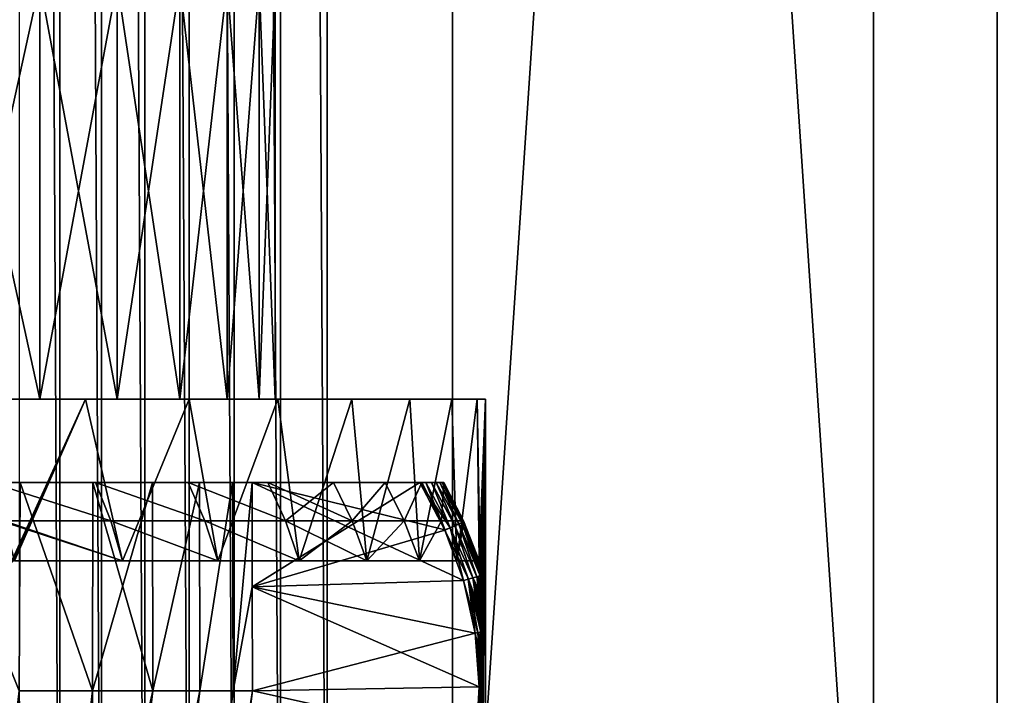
# Model space of a CAD drawing. Header units: metres. Extents: x -30 to 30, y -76 to 64.
# Tile 186 of 256: x 3.63 to 5.99, y -73.51 to -71.89. Entities that reach past the tile are written whole.
import ezdxf

# ---------------------------------------------------------------- set-up
doc = ezdxf.new("R2010")
doc.units = ezdxf.units.M
doc.layers.add('solid_508511', color=7, linetype='CONTINUOUS')

msp = doc.modelspace()

# ---------------------------------------------------------------- linework, layer by layer
at = {"layer": 'solid_508511'}
for points in [[(4.670455, -55.200001, -22.520809), (4.670454, -74.800003, -22.520809), (3.347469, -74.800003, -22.755096)], [(3.347471, -55.200001, -22.755096), (4.670455, -55.200001, -22.520809), (3.347469, -74.800003, -22.755096)], [(3.631377, -55.200001, 22.886688), (3.631376, -74.800003, 22.886688), (3.728477, -74.800003, 22.825157)], [(3.728477, -55.200001, 22.825157), (3.631377, -55.200001, 22.886688), (3.728477, -74.800003, 22.825157)], [(3.728477, -55.200001, 22.825157), (3.728477, -74.800003, 22.825157), (3.828951, -74.800003, 22.769308)], [(3.828952, -55.200001, 22.769308), (3.728477, -55.200001, 22.825157), (3.828951, -74.800003, 22.769308)], [(3.828952, -55.200001, 22.769308), (3.828951, -74.800003, 22.769308), (3.932469, -74.800003, 22.719324)], [(3.932469, -55.200001, 22.719324), (3.828952, -55.200001, 22.769308), (3.932469, -74.800003, 22.719324)], [(3.932469, -55.200001, 22.719324), (3.932469, -74.800003, 22.719324), (4.038687, -74.800003, 22.675369)], [(4.038687, -55.200001, 22.675369), (3.932469, -55.200001, 22.719324), (4.038687, -74.800003, 22.675369)], [(4.038687, -55.200001, 22.675369), (4.038687, -74.800003, 22.675369), (4.147255, -74.800003, 22.637589)], [(4.147255, -55.200001, 22.637589), (4.038687, -55.200001, 22.675369), (4.147255, -74.800003, 22.637589)], [(4.147255, -55.200001, 22.637589), (4.147255, -74.800003, 22.637589), (4.257814, -74.800003, 22.60611)], [(4.257815, -55.200001, 22.60611), (4.147255, -55.200001, 22.637589), (4.257814, -74.800003, 22.60611)], [(4.257815, -55.200001, 22.60611), (4.257814, -74.800003, 22.60611), (4.37, -74.800003, 22.581034)], [(4.257815, -55.200001, 22.60611), (4.37, -74.800003, 22.581034), (4.37, -55.200001, 22.581034)], [(4.37, -55.200001, 22.581034), (4.37, -74.800003, 22.581034), (5.681076, -74.800003, 22.287336)], [(5.681067, -55.200001, 22.287338), (4.37, -55.200001, 22.581034), (5.681076, -74.800003, 22.287336)], [(5.977503, -55.200001, -22.209671), (5.9775, -74.800003, -22.209671), (4.670454, -74.800003, -22.520809)], [(4.670455, -55.200001, -22.520809), (5.977503, -55.200001, -22.209671), (4.670454, -74.800003, -22.520809)], [(5.681067, -55.200001, 22.287338), (5.681076, -74.800003, 22.287336), (6.972765, -74.800003, 21.917585)], [(6.972752, -55.200001, 21.917589), (5.681067, -55.200001, 22.287338), (6.972765, -74.800003, 21.917585)], [(7.264153, -55.200001, -21.822742), (7.26415, -74.800003, -21.822744), (5.9775, -74.800003, -22.209671)], [(5.977503, -55.200001, -22.209671), (7.264153, -55.200001, -21.822742), (5.9775, -74.800003, -22.209671)], [(3.461849, -72.800003, 2.465382), (3.461849, -71.800003, 2.465382), (3.680661, -71.800003, 2.124903)], [(3.461849, -72.800003, 2.465382), (3.680661, -71.800003, 2.124903), (3.680661, -72.800003, 2.124903)], [(3.680661, -72.800003, -2.124903), (3.680661, -71.800003, -2.124903), (3.461849, -71.800003, -2.465382)], [(3.680661, -72.800003, -2.124903), (3.461849, -71.800003, -2.465382), (3.461849, -72.800003, -2.465382)], [(3.680661, -72.800003, 2.124903), (3.680661, -71.800003, 2.124903), (3.865899, -71.800003, 1.765602)], [(3.680661, -72.800003, 2.124903), (3.865899, -71.800003, 1.765602), (3.865899, -72.800003, 1.765602)], [(3.865899, -72.800003, -1.765602), (3.865899, -71.800003, -1.765602), (3.680661, -71.800003, -2.124903)], [(3.865899, -72.800003, -1.765602), (3.680661, -71.800003, -2.124903), (3.680661, -72.800003, -2.124903)], [(3.865899, -72.800003, 1.765602), (3.865899, -71.800003, 1.765602), (4.016248, -71.800003, 1.390051)], [(3.865899, -72.800003, 1.765602), (4.016248, -71.800003, 1.390051), (4.016248, -72.800003, 1.390051)], [(4.016248, -72.800003, -1.390051), (4.016248, -71.800003, -1.390051), (3.865899, -71.800003, -1.765602)], [(4.016248, -72.800003, -1.390051), (3.865899, -71.800003, -1.765602), (3.865899, -72.800003, -1.765602)], [(4.016248, -72.800003, 1.390051), (4.016248, -71.800003, 1.390051), (4.130211, -71.800003, 1.00194)], [(4.016248, -72.800003, 1.390051), (4.130211, -71.800003, 1.00194), (4.130211, -72.800003, 1.00194)], [(4.130211, -72.800003, -1.00194), (4.130211, -71.800003, -1.00194), (4.016248, -71.800003, -1.390051)], [(4.130211, -72.800003, -1.00194), (4.016248, -71.800003, -1.390051), (4.016248, -72.800003, -1.390051)], [(4.130211, -72.800003, 1.00194), (4.130211, -71.800003, 1.00194), (4.206727, -71.800003, 0.604939)], [(4.130211, -72.800003, 1.00194), (4.206727, -71.800003, 0.604939), (4.206727, -72.800003, 0.604939)], [(4.206727, -72.800003, -0.604939), (4.206727, -71.800003, -0.604939), (4.130211, -71.800003, -1.00194)], [(4.206727, -72.800003, -0.604939), (4.130211, -71.800003, -1.00194), (4.130211, -72.800003, -1.00194)], [(4.206727, -72.800003, 0.604939), (4.206727, -71.800003, 0.604939), (4.245193, -71.800003, 0.202094)], [(4.206727, -72.800003, 0.604939), (4.245193, -71.800003, 0.202094), (4.245193, -72.800003, 0.202094)], [(4.245193, -72.800003, -0.202094), (4.245193, -71.800003, -0.202094), (4.206727, -71.800003, -0.604939)], [(4.245193, -72.800003, -0.202094), (4.206727, -71.800003, -0.604939), (4.206727, -72.800003, -0.604939)], [(4.245193, -72.800003, 0.202094), (4.245193, -71.800003, 0.202094), (4.245193, -71.800003, -0.202094)], [(4.245193, -72.800003, 0.202094), (4.245193, -71.800003, -0.202094), (4.245193, -72.800003, -0.202094)], [(3.680661, -72.800003, -2.124903), (3.461849, -72.800003, -2.465382), (3.510294, -72.800003, -3.200056)], [(3.461849, -72.800003, 2.465382), (3.680661, -72.800003, 2.124903), (3.510294, -72.800003, 3.200056)], [(3.620086, -73.187752, -3.075301), (3.790518, -72.800003, -2.862597), (3.510294, -72.800003, -3.200056)], [(3.680661, -72.800003, -2.124903), (3.510294, -72.800003, -3.200056), (3.790518, -72.800003, -2.862597)], [(3.607515, -73.199722, 3.090038), (3.510294, -72.800003, 3.200056), (3.790518, -72.800003, 2.862597)], [(3.680661, -72.800003, 2.124903), (3.790518, -72.800003, 2.862597), (3.510294, -72.800003, 3.200056)], [(3.610525, -73.194603, 3.086521), (3.607515, -73.199722, 3.090038), (3.790518, -72.800003, 2.862597)], [(3.613652, -73.190842, 3.08286), (3.610525, -73.194603, 3.086521), (3.790518, -72.800003, 2.862597)], [(3.616839, -73.188538, 3.079119), (3.613652, -73.190842, 3.08286), (3.790518, -72.800003, 2.862597)], [(3.620086, -73.187752, 3.075301), (3.616839, -73.188538, 3.079119), (3.790518, -72.800003, 2.862597)], [(3.879107, -73.187752, -2.741356), (3.790518, -72.800003, -2.862597), (3.620086, -73.187752, -3.075301)], [(3.879107, -73.187752, 2.741356), (3.620086, -73.187752, 3.075301), (3.790518, -72.800003, 2.862597)], [(3.865899, -72.800003, -1.765602), (3.680661, -72.800003, -2.124903), (3.790518, -72.800003, -2.862597)], [(3.680661, -72.800003, 2.124903), (3.865899, -72.800003, 1.765602), (3.790518, -72.800003, 2.862597)], [(3.879107, -73.187752, -2.741356), (4.038582, -72.800003, -2.500471), (3.790518, -72.800003, -2.862597)], [(3.865899, -72.800003, -1.765602), (3.790518, -72.800003, -2.862597), (4.038582, -72.800003, -2.500471)], [(3.879107, -73.187752, 2.741356), (3.790518, -72.800003, 2.862597), (4.038582, -72.800003, 2.500471)], [(4.016248, -72.800003, 1.390051), (4.038582, -72.800003, 2.500471), (3.790518, -72.800003, 2.862597)], [(3.865899, -72.800003, 1.765602), (4.016248, -72.800003, 1.390051), (3.790518, -72.800003, 2.862597)], [(4.016248, -72.800003, -1.390051), (3.865899, -72.800003, -1.765602), (4.038582, -72.800003, -2.500471)], [(3.879107, -73.187752, -2.741356), (4.10742, -73.187752, -2.385708), (4.038582, -72.800003, -2.500471)], [(4.10742, -73.187752, 2.385708), (3.879107, -73.187752, 2.741356), (4.038582, -72.800003, 2.500471)], [(4.130211, -72.800003, -1.00194), (4.016248, -72.800003, -1.390051), (4.038582, -72.800003, -2.500471)], [(4.016248, -72.800003, 1.390051), (4.130211, -72.800003, 1.00194), (4.038582, -72.800003, 2.500471)], [(4.10742, -73.187752, -2.385708), (4.251965, -72.800003, -2.117381), (4.038582, -72.800003, -2.500471)], [(4.130211, -72.800003, -1.00194), (4.038582, -72.800003, -2.500471), (4.251965, -72.800003, -2.117381)], [(4.10742, -73.187752, 2.385708), (4.038582, -72.800003, 2.500471), (4.251965, -72.800003, 2.117381)], [(4.245193, -72.800003, 0.202094), (4.251965, -72.800003, 2.117381), (4.038582, -72.800003, 2.500471)], [(4.206727, -72.800003, 0.604939), (4.245193, -72.800003, 0.202094), (4.038582, -72.800003, 2.500471)], [(4.130211, -72.800003, 1.00194), (4.206727, -72.800003, 0.604939), (4.038582, -72.800003, 2.500471)], [(4.10742, -73.187752, -2.385708), (4.303217, -73.187752, -2.011174), (4.251965, -72.800003, -2.117381)], [(4.303217, -73.187752, 2.011174), (4.10742, -73.187752, 2.385708), (4.251965, -72.800003, 2.117381)], [(4.206727, -72.800003, -0.604939), (4.130211, -72.800003, -1.00194), (4.251965, -72.800003, -2.117381)], [(4.245193, -72.800003, -0.202094), (4.206727, -72.800003, -0.604939), (4.251965, -72.800003, -2.117381)], [(4.245193, -72.800003, 0.202094), (4.251965, -72.800003, -2.117381), (4.251965, -72.800003, 2.117381)], [(4.245193, -72.800003, 0.202094), (4.245193, -72.800003, -0.202094), (4.251965, -72.800003, -2.117381)], [(4.251965, -72.800003, 2.117381), (4.251965, -72.800003, -2.117381), (4.429285, -72.800003, -1.715788)], [(4.303217, -73.187752, -2.011174), (4.429285, -72.800003, -1.715788), (4.251965, -72.800003, -2.117381)], [(4.251965, -72.800003, 2.117381), (4.429285, -72.800003, -1.715788), (4.429285, -72.800003, 1.715788)], [(4.303217, -73.187752, 2.011174), (4.251965, -72.800003, 2.117381), (4.429285, -72.800003, 1.715788)], [(4.303217, -73.187752, -2.011174), (4.464949, -73.187752, -1.620719), (4.429285, -72.800003, -1.715788)], [(4.464949, -73.187752, 1.620719), (4.303217, -73.187752, 2.011174), (4.429285, -72.800003, 1.715788)], [(4.429285, -72.800003, 1.715788), (4.429285, -72.800003, -1.715788), (4.568642, -72.800003, -1.300012)], [(4.464949, -73.187752, -1.620719), (4.568642, -72.800003, -1.300012), (4.429285, -72.800003, -1.715788)], [(4.429285, -72.800003, 1.715788), (4.568642, -72.800003, -1.300012), (4.568642, -72.800003, 1.300012)], [(4.464949, -73.187752, 1.620719), (4.429285, -72.800003, 1.715788), (4.568642, -72.800003, 1.300012)], [(4.464949, -73.187752, -1.620719), (4.591335, -73.187752, -1.217434), (4.568642, -72.800003, -1.300012)], [(4.591335, -73.187752, 1.217434), (4.464949, -73.187752, 1.620719), (4.568642, -72.800003, 1.300012)], [(4.568642, -72.800003, 1.300012), (4.568642, -72.800003, -1.300012), (4.669134, -72.800003, -0.872746)], [(4.591335, -73.187752, -1.217434), (4.669134, -72.800003, -0.872746), (4.568642, -72.800003, -1.300012)], [(4.568642, -72.800003, 1.300012), (4.669134, -72.800003, -0.872746), (4.669134, -72.800003, 0.872746)], [(4.591335, -73.187752, 1.217434), (4.568642, -72.800003, 1.300012), (4.669134, -72.800003, 0.872746)], [(4.591335, -73.187752, -1.217434), (4.681374, -73.187752, -0.804512), (4.669134, -72.800003, -0.872746)], [(4.681374, -73.187752, 0.804512), (4.591335, -73.187752, 1.217434), (4.669134, -72.800003, 0.872746)], [(4.669134, -72.800003, 0.872746), (4.669134, -72.800003, -0.872746), (4.729737, -72.800003, -0.438321)], [(4.681374, -73.187752, -0.804512), (4.729737, -72.800003, -0.438321), (4.669134, -72.800003, -0.872746)], [(4.669134, -72.800003, 0.872746), (4.729737, -72.800003, -0.438321), (4.729737, -72.800003, 0.438321)], [(4.681374, -73.187752, 0.804512), (4.669134, -72.800003, 0.872746), (4.729737, -72.800003, 0.438321)], [(4.681374, -73.187752, -0.804512), (4.734354, -73.187752, -0.385222), (4.729737, -72.800003, -0.438321)], [(4.681374, -73.187752, 0.804512), (4.729737, -72.800003, 0.438321), (4.734354, -73.187752, 0.385222)], [(4.75, -72.800003), (4.75, -75.599998, 0), (4.729737, -75.599998, 0.438275)], [(4.7385, -73.758148, 0.330331), (4.75, -72.800003), (4.729737, -75.599998, 0.438275)], [(4.729737, -72.800003, 0.438321), (4.729737, -72.800003, -0.438321), (4.75, -72.800003)], [(4.737691, -73.263336, -0.341733), (4.75, -72.800003), (4.729737, -72.800003, -0.438321)], [(4.73749, -73.251015, -0.344512), (4.737691, -73.263336, -0.341733), (4.729737, -72.800003, -0.438321)], [(4.737272, -73.239899, -0.347502), (4.73749, -73.251015, -0.344512), (4.729737, -72.800003, -0.438321)], [(4.737037, -73.229935, -0.350687), (4.737272, -73.239899, -0.347502), (4.729737, -72.800003, -0.438321)], [(4.736872, -73.223915, -0.352911), (4.737037, -73.229935, -0.350687), (4.729737, -72.800003, -0.438321)], [(4.736785, -73.221031, -0.354072), (4.736872, -73.223915, -0.352911), (4.729737, -72.800003, -0.438321)], [(4.736514, -73.213081, -0.357686), (4.736785, -73.221031, -0.354072), (4.729737, -72.800003, -0.438321)], [(4.736217, -73.205986, -0.361599), (4.736514, -73.213081, -0.357686), (4.729737, -72.800003, -0.438321)], [(4.735887, -73.199745, -0.365895), (4.736217, -73.205986, -0.361599), (4.729737, -72.800003, -0.438321)], [(4.735528, -73.194618, -0.370514), (4.735887, -73.199745, -0.365895), (4.729737, -72.800003, -0.438321)], [(4.735149, -73.190842, -0.37532), (4.735528, -73.194618, -0.370514), (4.729737, -72.800003, -0.438321)], [(4.734758, -73.188538, -0.380223), (4.735149, -73.190842, -0.37532), (4.729737, -72.800003, -0.438321)], [(4.734354, -73.187752, -0.385222), (4.734758, -73.188538, -0.380223), (4.729737, -72.800003, -0.438321)], [(4.734354, -73.187752, 0.385222), (4.729737, -72.800003, 0.438321), (4.75, -72.800003)], [(4.734839, -73.188896, 0.37921), (4.734354, -73.187752, 0.385222), (4.75, -72.800003)], [(4.735313, -73.192291, 0.373236), (4.734839, -73.188896, 0.37921), (4.75, -72.800003)], [(4.735759, -73.197739, 0.367543), (4.735313, -73.192291, 0.373236), (4.75, -72.800003)], [(4.736164, -73.204895, 0.362283), (4.735759, -73.197739, 0.367543), (4.75, -72.800003)], [(4.736521, -73.21328, 0.357588), (4.736164, -73.204895, 0.362283), (4.75, -72.800003)], [(4.73684, -73.222824, 0.353341), (4.736521, -73.21328, 0.357588), (4.75, -72.800003)], [(4.737129, -73.23365, 0.349436), (4.73684, -73.222824, 0.353341), (4.75, -72.800003)], [(4.737394, -73.245865, 0.345833), (4.737129, -73.23365, 0.349436), (4.75, -72.800003)], [(4.737634, -73.259567, 0.342531), (4.737394, -73.245865, 0.345833), (4.75, -72.800003)], [(4.737848, -73.274796, 0.339552), (4.737634, -73.259567, 0.342531), (4.75, -72.800003)], [(4.737691, -73.263336, -0.341733), (4.737875, -73.276924, -0.339184), (4.75, -72.800003)], [(4.738038, -73.291733, 0.336891), (4.737848, -73.274796, 0.339552), (4.75, -72.800003)], [(4.737875, -73.276924, -0.339184), (4.73804, -73.291931, -0.336863), (4.75, -72.800003)], [(4.738204, -73.310661, 0.334543), (4.738038, -73.291733, 0.336891), (4.75, -72.800003)], [(4.73804, -73.291931, -0.336863), (4.75, -75.599998, 0), (4.75, -72.800003)], [(4.738347, -73.331848, 0.332516), (4.738204, -73.310661, 0.334543), (4.75, -72.800003)], [(4.738466, -73.355515, 0.330818), (4.738347, -73.331848, 0.332516), (4.75, -72.800003)], [(4.73848, -73.358788, 0.330621), (4.738466, -73.355515, 0.330818), (4.75, -72.800003)], [(4.738562, -73.381874, 0.329438), (4.73848, -73.358788, 0.330621), (4.75, -72.800003)], [(4.7385, -73.758148, 0.330331), (4.738611, -73.730423, 0.328729), (4.75, -72.800003)], [(4.738638, -73.411079, 0.328339), (4.738562, -73.381874, 0.329438), (4.75, -72.800003)], [(4.738611, -73.730423, 0.328729), (4.73871, -73.698563, 0.327298), (4.75, -72.800003)], [(4.7387, -73.443481, 0.327453), (4.738638, -73.411079, 0.328339), (4.75, -72.800003)], [(4.738752, -73.479782, 0.326686), (4.7387, -73.443481, 0.327453), (4.75, -72.800003)], [(4.73871, -73.698563, 0.327298), (4.738791, -73.661949, 0.32613), (4.75, -72.800003)], [(4.738765, -73.489174, 0.326511), (4.738752, -73.479782, 0.326686), (4.75, -72.800003)], [(4.738802, -73.52076, 0.325971), (4.738765, -73.489174, 0.326511), (4.75, -72.800003)], [(4.738791, -73.661949, 0.32613), (4.738843, -73.619911, 0.325369), (4.75, -72.800003)], [(4.738843, -73.567184, 0.325373), (4.738802, -73.52076, 0.325971), (4.75, -72.800003)], [(4.738843, -73.619911, 0.325369), (4.738843, -73.567184, 0.325373), (4.75, -72.800003)], [(3.814515, -73, -2.68724), (3.562355, -73, -3.013536), (3.199474, -73, -2.72584)], [(3.430082, -73, -2.429272), (3.814515, -73, -2.68724), (3.199474, -73, -2.72584)], [(3.814518, -73, 2.687236), (3.199474, -73, 2.72584), (3.484001, -73, 3.010367)], [(3.814518, -73, 2.687236), (3.430082, -73, 2.429272), (3.199474, -73, 2.72584)], [(3.430082, -73, -2.429272), (4.036906, -73, -2.339909), (3.814515, -73, -2.68724)], [(3.430082, -73, -2.429272), (3.633304, -73, -2.113276), (4.036906, -73, -2.339909)], [(3.631409, -73.5, -2.116532), (3.633304, -73, -2.113276), (3.430082, -73, -2.429272)], [(4.036909, -73, 2.339905), (3.633304, -73, 2.113276), (3.430082, -73, 2.429272)], [(3.631409, -73.5, 2.116532), (3.430082, -73, 2.429272), (3.633304, -73, 2.113276)], [(3.814518, -73, 2.687236), (4.036909, -73, 2.339905), (3.430082, -73, 2.429272)], [(3.814518, -73, 2.687236), (3.484001, -73, 3.010367), (3.562361, -73, 3.013532)], [(3.85063, -73.091713, -2.717283), (3.594695, -73.091713, -3.04781), (3.562355, -73, -3.013536)], [(3.85063, -73.091713, -2.717283), (3.562355, -73, -3.013536), (3.814515, -73, -2.68724)], [(3.85063, -73.091713, 2.717283), (3.562361, -73, 3.013532), (3.594695, -73.091713, 3.04781)], [(3.85063, -73.091713, 2.717283), (3.814518, -73, 2.687236), (3.562361, -73, 3.013532)], [(3.631409, -73.5, -2.116532), (3.806952, -73.5, -1.781561), (3.633304, -73, -2.113276)], [(3.806952, -73.5, 1.781561), (3.631409, -73.5, 2.116532), (3.633304, -73, 2.113276)], [(3.633304, -73, -2.113276), (4.227714, -73, -1.97439), (4.036906, -73, -2.339909)], [(3.633304, -73, -2.113276), (3.807474, -73, -1.780441), (4.227714, -73, -1.97439)], [(3.806952, -73.5, -1.781561), (3.807474, -73, -1.780441), (3.633304, -73, -2.113276)], [(4.227715, -73, 1.974386), (3.807474, -73, 1.780441), (3.633304, -73, 2.113276)], [(3.806952, -73.5, 1.781561), (3.633304, -73, 2.113276), (3.807474, -73, 1.780441)], [(4.036909, -73, 2.339905), (4.227715, -73, 1.974386), (3.633304, -73, 2.113276)], [(3.806952, -73.5, -1.781561), (3.951675, -73.5, -1.432168), (3.807474, -73, -1.780441)], [(3.806952, -73.5, 1.781561), (3.807474, -73, 1.780441), (3.951253, -73, 1.433329)], [(3.951675, -73.5, 1.432168), (3.806952, -73.5, 1.781561), (3.951253, -73, 1.433329)], [(3.807474, -73, -1.780441), (4.385547, -73, -1.593347), (4.227714, -73, -1.97439)], [(3.807474, -73, -1.780441), (3.951253, -73, -1.433329), (4.385547, -73, -1.593347)], [(3.951675, -73.5, -1.432168), (3.951253, -73, -1.433329), (3.807474, -73, -1.780441)], [(4.385548, -73, 1.593345), (3.951253, -73, 1.433329), (3.807474, -73, 1.780441)], [(4.227715, -73, 1.974386), (4.385548, -73, 1.593345), (3.807474, -73, 1.780441)], [(4.076269, -73.091713, -2.365377), (3.814515, -73, -2.68724), (4.036906, -73, -2.339909)], [(3.85063, -73.091713, -2.717283), (3.814515, -73, -2.68724), (4.076269, -73.091713, -2.365377)], [(4.076269, -73.091713, 2.365377), (4.036909, -73, 2.339905), (3.814518, -73, 2.687236)], [(4.076269, -73.091713, 2.365377), (3.814518, -73, 2.687236), (3.85063, -73.091713, 2.717283)], [(3.951253, -73, -1.433329), (4.509088, -73, -1.199965), (4.385547, -73, -1.593347)], [(3.951253, -73, -1.433329), (4.063446, -73, -1.074822), (4.509088, -73, -1.199965)], [(3.951675, -73.5, -1.432168), (4.063446, -73, -1.074822), (3.951253, -73, -1.433329)], [(4.509088, -73, 1.199963), (4.063446, -73, 1.074822), (3.951253, -73, 1.433329)], [(3.951675, -73.5, 1.432168), (3.951253, -73, 1.433329), (4.063446, -73, 1.074822)], [(4.385548, -73, 1.593345), (4.509088, -73, 1.199963), (3.951253, -73, 1.433329)], [(3.951675, -73.5, -1.432168), (4.064408, -73.5, -1.07118), (4.063446, -73, -1.074822)], [(4.064408, -73.5, 1.07118), (3.951675, -73.5, 1.432168), (4.063446, -73, 1.074822)], [(4.269836, -73.091713, -1.994861), (4.036906, -73, -2.339909), (4.227714, -73, -1.97439)], [(4.076269, -73.091713, -2.365377), (4.036906, -73, -2.339909), (4.269836, -73.091713, -1.994861)], [(4.269837, -73.091713, 1.994861), (4.227715, -73, 1.974386), (4.036909, -73, 2.339905)], [(4.269837, -73.091713, 1.994861), (4.036909, -73, 2.339905), (4.076269, -73.091713, 2.365377)], [(4.063446, -73, -1.074822), (4.597434, -73, -0.79711), (4.509088, -73, -1.199965)], [(4.063446, -73, -1.074822), (4.143189, -73, -0.707679), (4.597434, -73, -0.79711)], [(4.064408, -73.5, -1.07118), (4.143189, -73, -0.707679), (4.063446, -73, -1.074822)], [(4.597435, -73, 0.797109), (4.143189, -73, 0.707679), (4.063446, -73, 1.074822)], [(4.064408, -73.5, 1.07118), (4.063446, -73, 1.074822), (4.143189, -73, 0.707679)], [(4.509088, -73, 1.199963), (4.597435, -73, 0.797109), (4.063446, -73, 1.074822)], [(4.064408, -73.5, -1.07118), (4.144238, -73.5, -0.701521), (4.143189, -73, -0.707679)], [(4.144238, -73.5, 0.701521), (4.064408, -73.5, 1.07118), (4.143189, -73, 0.707679)], [(4.143189, -73, 0.707679), (4.592212, -73, 0.33491), (4.18983, -73, 0.33491)], [(4.143189, -73, 0.707679), (4.607047, -73, 0.336537), (4.592212, -73, 0.33491)], [(4.144238, -73.5, 0.701521), (4.143189, -73, 0.707679), (4.18983, -73, 0.33491)], [(4.143189, -73, -0.707679), (4.18983, -73, -0.33491), (4.649858, -73, -0.388081)], [(4.144238, -73.5, -0.701521), (4.18983, -73, -0.33491), (4.143189, -73, -0.707679)], [(4.143189, -73, 0.707679), (4.649858, -73, 0.388081), (4.649391, -73, 0.377254)], [(4.597435, -73, 0.797109), (4.649858, -73, 0.388081), (4.143189, -73, 0.707679)], [(4.143189, -73, 0.707679), (4.649391, -73, 0.377254), (4.646216, -73, 0.366712)], [(4.143189, -73, 0.707679), (4.646216, -73, 0.366712), (4.640285, -73, 0.356821)], [(4.143189, -73, 0.707679), (4.640285, -73, 0.356821), (4.631645, -73, 0.348111)], [(4.143189, -73, 0.707679), (4.631645, -73, 0.348111), (4.620398, -73, 0.341115)], [(4.143189, -73, 0.707679), (4.620398, -73, 0.341115), (4.607047, -73, 0.336537)], [(4.143189, -73, -0.707679), (4.649858, -73, -0.388081), (4.597434, -73, -0.79711)], [(4.144238, -73.5, 0.701521), (4.18983, -73, 0.33491), (4.190176, -73.249985, 0.330547)], [(4.190176, -73.249985, -0.330547), (4.18983, -73, -0.33491), (4.144238, -73.5, -0.701521)], [(4.18983, -73, 0.33491), (4.652525, -73.113617, 0.332927), (4.697089, -73.234848, 0.330811)], [(4.190176, -73.249985, 0.330547), (4.18983, -73, 0.33491), (4.697089, -73.234848, 0.330811)], [(4.18983, -73, 0.33491), (4.592212, -73, 0.33491), (4.652525, -73.113617, 0.332927)], [(4.18983, -73, -0.33491), (4.190176, -73.249985, -0.330547), (4.592212, -73, -0.33491)], [(4.607047, -73, -0.336537), (4.18983, -73, -0.33491), (4.592212, -73, -0.33491)], [(4.620398, -73, -0.341115), (4.18983, -73, -0.33491), (4.607047, -73, -0.336537)], [(4.631645, -73, -0.348111), (4.18983, -73, -0.33491), (4.620398, -73, -0.341115)], [(4.640285, -73, -0.356821), (4.18983, -73, -0.33491), (4.631645, -73, -0.348111)], [(4.646216, -73, -0.366712), (4.18983, -73, -0.33491), (4.640285, -73, -0.356821)], [(4.649391, -73, -0.377254), (4.18983, -73, -0.33491), (4.646216, -73, -0.366712)], [(4.649858, -73, -0.388081), (4.18983, -73, -0.33491), (4.649391, -73, -0.377254)], [(4.190176, -73.249985, -0.330547), (4.652683, -73.113976, -0.332921), (4.592212, -73, -0.33491)], [(4.269836, -73.091713, -1.994861), (4.227714, -73, -1.97439), (4.385547, -73, -1.593347)], [(4.429811, -73.091713, 1.60865), (4.385548, -73, 1.593345), (4.227715, -73, 1.974386)], [(4.429811, -73.091713, 1.60865), (4.227715, -73, 1.974386), (4.269837, -73.091713, 1.994861)], [(4.269836, -73.091713, -1.994861), (4.385547, -73, -1.593347), (4.429811, -73.091713, -1.60865)], [(4.429811, -73.091713, -1.60865), (4.385547, -73, -1.593347), (4.509088, -73, -1.199965)], [(4.429811, -73.091713, 1.60865), (4.509088, -73, 1.199963), (4.385548, -73, 1.593345)], [(4.429811, -73.091713, -1.60865), (4.509088, -73, -1.199965), (4.554932, -73.091713, -1.209783)], [(4.554932, -73.091713, 1.209783), (4.509088, -73, 1.199963), (4.429811, -73.091713, 1.60865)], [(4.554932, -73.091713, -1.209783), (4.509088, -73, -1.199965), (4.597434, -73, -0.79711)], [(4.554932, -73.091713, 1.209783), (4.597435, -73, 0.797109), (4.509088, -73, 1.199963)], [(4.554932, -73.091713, -1.209783), (4.597434, -73, -0.79711), (4.644216, -73.091713, -0.801397)], [(4.644216, -73.091713, 0.801397), (4.597435, -73, 0.797109), (4.554932, -73.091713, 1.209783)], [(4.607047, -73, 0.336537), (4.652525, -73.113617, 0.332927), (4.592212, -73, 0.33491)], [(4.665009, -73.108513, -0.33487), (4.592212, -73, -0.33491), (4.652683, -73.113976, -0.332921)], [(4.607047, -73, -0.336537), (4.592212, -73, -0.33491), (4.665009, -73.108513, -0.33487)], [(4.644216, -73.091713, -0.801397), (4.597434, -73, -0.79711), (4.649858, -73, -0.388081)], [(4.644216, -73.091713, 0.801397), (4.649858, -73, 0.388081), (4.597435, -73, 0.797109)], [(4.607047, -73, 0.336537), (4.664848, -73.108154, 0.334876), (4.652525, -73.113617, 0.332927)], [(4.607047, -73, 0.336537), (4.620398, -73, 0.341115), (4.664848, -73.108154, 0.334876)], [(4.620398, -73, -0.341115), (4.607047, -73, -0.336537), (4.665009, -73.108513, -0.33487)], [(4.620398, -73, 0.341115), (4.676249, -73.103157, 0.340386), (4.664848, -73.108154, 0.334876)], [(4.620398, -73, 0.341115), (4.631645, -73, 0.348111), (4.676249, -73.103157, 0.340386)], [(4.620398, -73, -0.341115), (4.665009, -73.108513, -0.33487), (4.676411, -73.103523, -0.34038)], [(4.631645, -73, -0.348111), (4.620398, -73, -0.341115), (4.676411, -73.103523, -0.34038)], [(4.631645, -73, 0.348111), (4.685891, -73.098999, 0.34905), (4.676249, -73.103157, 0.340386)], [(4.631645, -73, 0.348111), (4.640285, -73, 0.356821), (4.685891, -73.098999, 0.34905)], [(4.631645, -73, -0.348111), (4.676411, -73.103523, -0.34038), (4.686056, -73.099365, -0.349044)], [(4.640285, -73, -0.356821), (4.631645, -73, -0.348111), (4.686056, -73.099365, -0.349044)], [(4.640285, -73, 0.356821), (4.693061, -73.095985, 0.360224), (4.685891, -73.098999, 0.34905)], [(4.640285, -73, 0.356821), (4.646216, -73, 0.366712), (4.693061, -73.095985, 0.360224)], [(4.640285, -73, -0.356821), (4.686056, -73.099365, -0.349044), (4.693227, -73.096359, -0.360218)], [(4.646216, -73, -0.366712), (4.640285, -73, -0.356821), (4.693227, -73.096359, -0.360218)], [(4.644216, -73.091713, 0.801397), (4.69696, -73.091713, 0.386706), (4.649858, -73, 0.388081)], [(4.644216, -73.091713, -0.801397), (4.649858, -73, -0.388081), (4.69696, -73.091713, -0.386706)], [(4.646216, -73, 0.366712), (4.697227, -73.094353, 0.373081), (4.693061, -73.095985, 0.360224)], [(4.646216, -73, 0.366712), (4.649391, -73, 0.377254), (4.697227, -73.094353, 0.373081)], [(4.646216, -73, -0.366712), (4.693227, -73.096359, -0.360218), (4.697393, -73.094727, -0.373075)], [(4.649391, -73, -0.377254), (4.646216, -73, -0.366712), (4.697393, -73.094727, -0.373075)], [(4.649391, -73, 0.377254), (4.649858, -73, 0.388081), (4.697227, -73.094353, 0.373081)], [(4.649391, -73, -0.377254), (4.697393, -73.094727, -0.373075), (4.698246, -73.094582, -0.386662)], [(4.649858, -73, -0.388081), (4.649391, -73, -0.377254), (4.698246, -73.094582, -0.386662)], [(4.649858, -73, 0.388081), (4.69696, -73.091713, 0.386706), (4.697227, -73.094353, 0.373081)], [(4.69696, -73.091713, -0.386706), (4.649858, -73, -0.388081), (4.698246, -73.094582, -0.386662)], [(3.594695, -73.091713, -3.04781), (3.879107, -73.187752, -2.741356), (3.620086, -73.187752, -3.075301)], [(3.85063, -73.091713, -2.717283), (3.879107, -73.187752, -2.741356), (3.594695, -73.091713, -3.04781)], [(3.594695, -73.091713, 3.04781), (3.595573, -73.094582, 3.04875), (3.879107, -73.187752, 2.741356)], [(3.85063, -73.091713, 2.717283), (3.594695, -73.091713, 3.04781), (3.879107, -73.187752, 2.741356)], [(3.595573, -73.094582, 3.04875), (3.620086, -73.187752, 3.075301), (3.879107, -73.187752, 2.741356)], [(3.85063, -73.091713, -2.717283), (4.10742, -73.187752, -2.385708), (3.879107, -73.187752, -2.741356)], [(3.85063, -73.091713, -2.717283), (4.076269, -73.091713, -2.365377), (4.10742, -73.187752, -2.385708)], [(3.85063, -73.091713, 2.717283), (3.879107, -73.187752, 2.741356), (4.10742, -73.187752, 2.385708)], [(4.076269, -73.091713, 2.365377), (3.85063, -73.091713, 2.717283), (4.10742, -73.187752, 2.385708)], [(4.076269, -73.091713, -2.365377), (4.303217, -73.187752, -2.011174), (4.10742, -73.187752, -2.385708)], [(4.076269, -73.091713, -2.365377), (4.269836, -73.091713, -1.994861), (4.303217, -73.187752, -2.011174)], [(4.076269, -73.091713, 2.365377), (4.10742, -73.187752, 2.385708), (4.303217, -73.187752, 2.011174)], [(4.269837, -73.091713, 1.994861), (4.076269, -73.091713, 2.365377), (4.303217, -73.187752, 2.011174)], [(4.269836, -73.091713, -1.994861), (4.429811, -73.091713, -1.60865), (4.303217, -73.187752, -2.011174)], [(4.269837, -73.091713, 1.994861), (4.303217, -73.187752, 2.011174), (4.464949, -73.187752, 1.620719)], [(4.429811, -73.091713, 1.60865), (4.269837, -73.091713, 1.994861), (4.464949, -73.187752, 1.620719)], [(4.429811, -73.091713, -1.60865), (4.464949, -73.187752, -1.620719), (4.303217, -73.187752, -2.011174)], [(4.429811, -73.091713, -1.60865), (4.554932, -73.091713, -1.209783), (4.464949, -73.187752, -1.620719)], [(4.554932, -73.091713, 1.209783), (4.429811, -73.091713, 1.60865), (4.464949, -73.187752, 1.620719)], [(4.554932, -73.091713, -1.209783), (4.591335, -73.187752, -1.217434), (4.464949, -73.187752, -1.620719)], [(4.554932, -73.091713, 1.209783), (4.464949, -73.187752, 1.620719), (4.591335, -73.187752, 1.217434)], [(4.554932, -73.091713, -1.209783), (4.644216, -73.091713, -0.801397), (4.591335, -73.187752, -1.217434)], [(4.644216, -73.091713, 0.801397), (4.554932, -73.091713, 1.209783), (4.591335, -73.187752, 1.217434)], [(4.644216, -73.091713, -0.801397), (4.681374, -73.187752, -0.804512), (4.591335, -73.187752, -1.217434)], [(4.644216, -73.091713, 0.801397), (4.591335, -73.187752, 1.217434), (4.681374, -73.187752, 0.804512)], [(4.644216, -73.091713, -0.801397), (4.69696, -73.091713, -0.386706), (4.681374, -73.187752, -0.804512)], [(4.644216, -73.091713, 0.801397), (4.681374, -73.187752, 0.804512), (4.69696, -73.091713, 0.386706)], [(4.664848, -73.108154, 0.334876), (4.697089, -73.234848, 0.330811), (4.652525, -73.113617, 0.332927)], [(4.665009, -73.108513, -0.33487), (4.652683, -73.113976, -0.332921), (4.708771, -73.231865, -0.332339)], [(4.719618, -73.228363, 0.336777), (4.664848, -73.108154, 0.334876), (4.676249, -73.103157, 0.340386)], [(4.708697, -73.231476, 0.332355), (4.697089, -73.234848, 0.330811), (4.664848, -73.108154, 0.334876)], [(4.719618, -73.228363, 0.336777), (4.708697, -73.231476, 0.332355), (4.664848, -73.108154, 0.334876)], [(4.676411, -73.103523, -0.34038), (4.665009, -73.108513, -0.33487), (4.719664, -73.22876, -0.336734)], [(4.665009, -73.108513, -0.33487), (4.708771, -73.231865, -0.332339), (4.719664, -73.22876, -0.336734)], [(4.729201, -73.225685, 0.343815), (4.676249, -73.103157, 0.340386), (4.685891, -73.098999, 0.34905)], [(4.729201, -73.225685, 0.343815), (4.719618, -73.228363, 0.336777), (4.676249, -73.103157, 0.340386)], [(4.686056, -73.099365, -0.349044), (4.676411, -73.103523, -0.34038), (4.72923, -73.226097, -0.343731)], [(4.676411, -73.103523, -0.34038), (4.719664, -73.22876, -0.336734), (4.72923, -73.226097, -0.343731)], [(4.69696, -73.091713, -0.386706), (4.698246, -73.094582, -0.386662), (4.681374, -73.187752, -0.804512)], [(4.69696, -73.091713, 0.386706), (4.681374, -73.187752, 0.804512), (4.734354, -73.187752, 0.385222)], [(4.698246, -73.094582, -0.386662), (4.734354, -73.187752, -0.385222), (4.681374, -73.187752, -0.804512)], [(4.685891, -73.098999, 0.34905), (4.693061, -73.095985, 0.360224), (4.73684, -73.222824, 0.353341)], [(4.729201, -73.225685, 0.343815), (4.685891, -73.098999, 0.34905), (4.73684, -73.222824, 0.353341)], [(4.693227, -73.096359, -0.360218), (4.686056, -73.099365, -0.349044), (4.736514, -73.213081, -0.357686)], [(4.686056, -73.099365, -0.349044), (4.736872, -73.223915, -0.352911), (4.736785, -73.221031, -0.354072)], [(4.686056, -73.099365, -0.349044), (4.72923, -73.226097, -0.343731), (4.736872, -73.223915, -0.352911)], [(4.686056, -73.099365, -0.349044), (4.736785, -73.221031, -0.354072), (4.736514, -73.213081, -0.357686)], [(4.693061, -73.095985, 0.360224), (4.697227, -73.094353, 0.373081), (4.736164, -73.204895, 0.362283)], [(4.693061, -73.095985, 0.360224), (4.736164, -73.204895, 0.362283), (4.736521, -73.21328, 0.357588)], [(4.693061, -73.095985, 0.360224), (4.736521, -73.21328, 0.357588), (4.73684, -73.222824, 0.353341)], [(4.697393, -73.094727, -0.373075), (4.693227, -73.096359, -0.360218), (4.735528, -73.194618, -0.370514)], [(4.693227, -73.096359, -0.360218), (4.736514, -73.213081, -0.357686), (4.736217, -73.205986, -0.361599)], [(4.693227, -73.096359, -0.360218), (4.736217, -73.205986, -0.361599), (4.735887, -73.199745, -0.365895)], [(4.693227, -73.096359, -0.360218), (4.735887, -73.199745, -0.365895), (4.735528, -73.194618, -0.370514)], [(4.69696, -73.091713, 0.386706), (4.734354, -73.187752, 0.385222), (4.69808, -73.094208, 0.386668)], [(4.69696, -73.091713, 0.386706), (4.69808, -73.094208, 0.386668), (4.697227, -73.094353, 0.373081)], [(4.697227, -73.094353, 0.373081), (4.69808, -73.094208, 0.386668), (4.735313, -73.192291, 0.373236)], [(4.697227, -73.094353, 0.373081), (4.735313, -73.192291, 0.373236), (4.735759, -73.197739, 0.367543)], [(4.697227, -73.094353, 0.373081), (4.735759, -73.197739, 0.367543), (4.736164, -73.204895, 0.362283)], [(4.698246, -73.094582, -0.386662), (4.697393, -73.094727, -0.373075), (4.734758, -73.188538, -0.380223)], [(4.697393, -73.094727, -0.373075), (4.735528, -73.194618, -0.370514), (4.735149, -73.190842, -0.37532)], [(4.697393, -73.094727, -0.373075), (4.735149, -73.190842, -0.37532), (4.734758, -73.188538, -0.380223)], [(4.69808, -73.094208, 0.386668), (4.734354, -73.187752, 0.385222), (4.734839, -73.188896, 0.37921)], [(4.69808, -73.094208, 0.386668), (4.734839, -73.188896, 0.37921), (4.735313, -73.192291, 0.373236)], [(4.698246, -73.094582, -0.386662), (4.734758, -73.188538, -0.380223), (4.734354, -73.187752, -0.385222)], [(4.190176, -73.249985, -0.330547), (4.697198, -73.235222, -0.330804), (4.652683, -73.113976, -0.332921)], [(4.708771, -73.231865, -0.332339), (4.652683, -73.113976, -0.332921), (4.697198, -73.235222, -0.330804)], [(4.719618, -73.228363, 0.336777), (4.73848, -73.358788, 0.330621), (4.708697, -73.231476, 0.332355)], [(4.719664, -73.22876, -0.336734), (4.708771, -73.231865, -0.332339), (4.738188, -73.308594, -0.334772)], [(4.729201, -73.225685, 0.343815), (4.738038, -73.291733, 0.336891), (4.719618, -73.228363, 0.336777)], [(4.719618, -73.228363, 0.336777), (4.738038, -73.291733, 0.336891), (4.738204, -73.310661, 0.334543)], [(4.719618, -73.228363, 0.336777), (4.738204, -73.310661, 0.334543), (4.738347, -73.331848, 0.332516)], [(4.719618, -73.228363, 0.336777), (4.738347, -73.331848, 0.332516), (4.738466, -73.355515, 0.330818)], [(4.719618, -73.228363, 0.336777), (4.738466, -73.355515, 0.330818), (4.73848, -73.358788, 0.330621)], [(4.72923, -73.226097, -0.343731), (4.719664, -73.22876, -0.336734), (4.737691, -73.263336, -0.341733)], [(4.719664, -73.22876, -0.336734), (4.738188, -73.308594, -0.334772), (4.73804, -73.291931, -0.336863)], [(4.719664, -73.22876, -0.336734), (4.73804, -73.291931, -0.336863), (4.737875, -73.276924, -0.339184)], [(4.719664, -73.22876, -0.336734), (4.737875, -73.276924, -0.339184), (4.737691, -73.263336, -0.341733)], [(4.729201, -73.225685, 0.343815), (4.73684, -73.222824, 0.353341), (4.737129, -73.23365, 0.349436)], [(4.729201, -73.225685, 0.343815), (4.737129, -73.23365, 0.349436), (4.737394, -73.245865, 0.345833)], [(4.729201, -73.225685, 0.343815), (4.737394, -73.245865, 0.345833), (4.737634, -73.259567, 0.342531)], [(4.729201, -73.225685, 0.343815), (4.737634, -73.259567, 0.342531), (4.737848, -73.274796, 0.339552)], [(4.729201, -73.225685, 0.343815), (4.737848, -73.274796, 0.339552), (4.738038, -73.291733, 0.336891)], [(4.72923, -73.226097, -0.343731), (4.737037, -73.229935, -0.350687), (4.736872, -73.223915, -0.352911)], [(4.72923, -73.226097, -0.343731), (4.737691, -73.263336, -0.341733), (4.73749, -73.251015, -0.344512)], [(4.72923, -73.226097, -0.343731), (4.73749, -73.251015, -0.344512), (4.737272, -73.239899, -0.347502)], [(4.72923, -73.226097, -0.343731), (4.737272, -73.239899, -0.347502), (4.737037, -73.229935, -0.350687)], [(4.144238, -73.5, 0.701521), (4.190176, -73.249985, 0.330547), (4.190518, -73.5, 0.326183)], [(4.144238, -73.5, -0.701521), (4.190518, -73.5, -0.326183), (4.190176, -73.249985, -0.330547)], [(4.190176, -73.249985, 0.330547), (4.697089, -73.234848, 0.330811), (4.724748, -73.360947, 0.32861)], [(4.190176, -73.249985, -0.330547), (4.724805, -73.361328, -0.328603), (4.697198, -73.235222, -0.330804)], [(4.190176, -73.249985, 0.330547), (4.724748, -73.360947, 0.32861), (4.735013, -73.489685, 0.326363)], [(4.190518, -73.5, 0.326183), (4.190176, -73.249985, 0.330547), (4.735013, -73.489685, 0.326363)], [(4.190176, -73.249985, -0.330547), (4.190518, -73.5, -0.326183), (4.724805, -73.361328, -0.328603)], [(4.708697, -73.231476, 0.332355), (4.724748, -73.360947, 0.32861), (4.697089, -73.234848, 0.330811)], [(4.708771, -73.231865, -0.332339), (4.697198, -73.235222, -0.330804), (4.73175, -73.360321, -0.329116)], [(4.73175, -73.360321, -0.329116), (4.697198, -73.235222, -0.330804), (4.724805, -73.361328, -0.328603)], [(4.731705, -73.359932, 0.329124), (4.708697, -73.231476, 0.332355), (4.73848, -73.358788, 0.330621)], [(4.731705, -73.359932, 0.329124), (4.724748, -73.360947, 0.32861), (4.708697, -73.231476, 0.332355)], [(4.708771, -73.231865, -0.332339), (4.738481, -73.359039, -0.330606), (4.73843, -73.347572, -0.331331)], [(4.708771, -73.231865, -0.332339), (4.73175, -73.360321, -0.329116), (4.738481, -73.359039, -0.330606)], [(4.708771, -73.231865, -0.332339), (4.73843, -73.347572, -0.331331), (4.738318, -73.327087, -0.332925)], [(4.708771, -73.231865, -0.332339), (4.738318, -73.327087, -0.332925), (4.738188, -73.308594, -0.334772)], [(4.73804, -73.291931, -0.336863), (4.738188, -73.308594, -0.334772), (4.75, -75.599998, 0)], [(4.738188, -73.308594, -0.334772), (4.738318, -73.327087, -0.332925), (4.75, -75.599998, 0)], [(4.738318, -73.327087, -0.332925), (4.73843, -73.347572, -0.331331), (4.75, -75.599998, 0)], [(4.73843, -73.347572, -0.331331), (4.738481, -73.359039, -0.330606), (4.75, -75.599998, 0)], [(4.190518, -73.5, -0.326183), (4.735018, -73.490074, -0.326356), (4.724805, -73.361328, -0.328603)], [(4.731705, -73.359932, 0.329124), (4.738752, -73.479782, 0.326686), (4.724748, -73.360947, 0.32861)], [(4.724748, -73.360947, 0.32861), (4.738752, -73.479782, 0.326686), (4.735013, -73.489685, 0.326363)], [(4.73175, -73.360321, -0.329116), (4.724805, -73.361328, -0.328603), (4.738663, -73.42305, -0.327981)], [(4.724805, -73.361328, -0.328603), (4.738766, -73.489914, -0.326498), (4.738763, -73.488083, -0.326531)], [(4.735018, -73.490074, -0.326356), (4.738766, -73.489914, -0.326498), (4.724805, -73.361328, -0.328603)], [(4.724805, -73.361328, -0.328603), (4.738763, -73.488083, -0.326531), (4.738716, -73.453743, -0.327219)], [(4.724805, -73.361328, -0.328603), (4.738716, -73.453743, -0.327219), (4.738663, -73.42305, -0.327981)], [(4.731705, -73.359932, 0.329124), (4.73848, -73.358788, 0.330621), (4.738562, -73.381874, 0.329438)], [(4.731705, -73.359932, 0.329124), (4.738562, -73.381874, 0.329438), (4.738638, -73.411079, 0.328339)], [(4.731705, -73.359932, 0.329124), (4.738638, -73.411079, 0.328339), (4.7387, -73.443481, 0.327453)], [(4.731705, -73.359932, 0.329124), (4.7387, -73.443481, 0.327453), (4.738752, -73.479782, 0.326686)], [(4.73175, -73.360321, -0.329116), (4.738523, -73.370262, -0.32999), (4.738481, -73.359039, -0.330606)], [(4.73175, -73.360321, -0.329116), (4.738663, -73.42305, -0.327981), (4.7386, -73.395355, -0.328885)], [(4.73175, -73.360321, -0.329116), (4.7386, -73.395355, -0.328885), (4.738523, -73.370262, -0.32999)], [(4.738481, -73.359039, -0.330606), (4.738523, -73.370262, -0.32999), (4.75, -75.599998, 0)], [(4.738523, -73.370262, -0.32999), (4.7386, -73.395355, -0.328885), (4.75, -75.599998, 0)], [(4.7386, -73.395355, -0.328885), (4.738663, -73.42305, -0.327981), (4.75, -75.599998, 0)], [(4.738663, -73.42305, -0.327981), (4.738716, -73.453743, -0.327219), (4.75, -75.599998, 0)], [(4.738716, -73.453743, -0.327219), (4.738763, -73.488083, -0.326531), (4.75, -75.599998, 0)], [(4.190518, -73.5, 0.326183), (4.735013, -73.489685, 0.326363), (4.727695, -73.618469, 0.324115)], [(4.190518, -73.5, -0.326183), (4.727695, -73.618469, -0.324115), (4.735018, -73.490074, -0.326356)], [(4.727695, -73.618469, 0.324115), (4.738765, -73.489174, 0.326511), (4.738802, -73.52076, 0.325971)], [(4.735013, -73.489685, 0.326363), (4.738765, -73.489174, 0.326511), (4.727695, -73.618469, 0.324115)], [(4.727695, -73.618469, -0.324115), (4.738808, -73.526749, -0.32588), (4.738766, -73.489914, -0.326498)], [(4.727695, -73.618469, -0.324115), (4.738766, -73.489914, -0.326498), (4.735018, -73.490074, -0.326356)], [(4.735013, -73.489685, 0.326363), (4.738752, -73.479782, 0.326686), (4.738765, -73.489174, 0.326511)], [(4.738763, -73.488083, -0.326531), (4.738766, -73.489914, -0.326498), (4.75, -75.599998, 0)], [(4.738766, -73.489914, -0.326498), (4.738808, -73.526749, -0.32588), (4.75, -75.599998, 0)], [(3.478776, -74.825127, -2.045133), (3.652829, -74.825127, -1.715019), (3.631409, -73.5, -2.116532)], [(3.652829, -74.825127, 1.715019), (3.478776, -74.825127, 2.045133), (3.631409, -73.5, 2.116532)], [(3.652829, -74.825127, -1.715019), (3.806952, -73.5, -1.781561), (3.631409, -73.5, -2.116532)], [(3.652829, -74.825127, 1.715019), (3.631409, -73.5, 2.116532), (3.806952, -73.5, 1.781561)], [(3.652829, -74.825127, -1.715019), (3.795642, -74.825127, -1.370238), (3.806952, -73.5, -1.781561)], [(3.652829, -74.825127, 1.715019), (3.806952, -73.5, 1.781561), (3.951675, -73.5, 1.432168)], [(3.795642, -74.825127, 1.370238), (3.652829, -74.825127, 1.715019), (3.951675, -73.5, 1.432168)], [(3.795642, -74.825127, -1.370238), (4.064408, -73.5, -1.07118), (3.951675, -73.5, -1.432168)], [(3.795642, -74.825127, -1.370238), (3.905993, -74.825127, -1.013738), (4.064408, -73.5, -1.07118)], [(3.795642, -74.825127, -1.370238), (3.951675, -73.5, -1.432168), (3.806952, -73.5, -1.781561)], [(3.795642, -74.825127, 1.370238), (3.951675, -73.5, 1.432168), (4.064408, -73.5, 1.07118)], [(3.905993, -74.825127, 1.013738), (3.795642, -74.825127, 1.370238), (4.064408, -73.5, 1.07118)], [(3.905993, -74.825127, -1.013738), (4.144238, -73.5, -0.701521), (4.064408, -73.5, -1.07118)], [(3.905993, -74.825127, -1.013738), (3.98294, -74.825127, -0.648568), (4.144238, -73.5, -0.701521)], [(3.905993, -74.825127, 1.013738), (4.064408, -73.5, 1.07118), (4.144238, -73.5, 0.701521)], [(3.98294, -74.825127, 0.648568), (3.905993, -74.825127, 1.013738), (4.144238, -73.5, 0.701521)], [(3.98294, -74.825127, 0.648568), (4.190518, -73.5, 0.326183), (4.114542, -74.104652, 0.315628)], [(3.98294, -74.825127, 0.648568), (4.144238, -73.5, 0.701521), (4.190518, -73.5, 0.326183)], [(3.98294, -74.825127, -0.648568), (4.114543, -74.104637, -0.315629), (4.190518, -73.5, -0.326183)], [(3.98294, -74.825127, -0.648568), (4.190518, -73.5, -0.326183), (4.144238, -73.5, -0.701521)], [(4.114542, -74.104652, 0.315628), (4.190518, -73.5, 0.326183), (4.727695, -73.618469, 0.324115)], [(4.190518, -73.5, -0.326183), (4.114543, -74.104637, -0.315629), (4.727695, -73.618469, -0.324115)]]:
    msp.add_3dface(points, dxfattribs=at)

doc.saveas('drawing.dxf')
